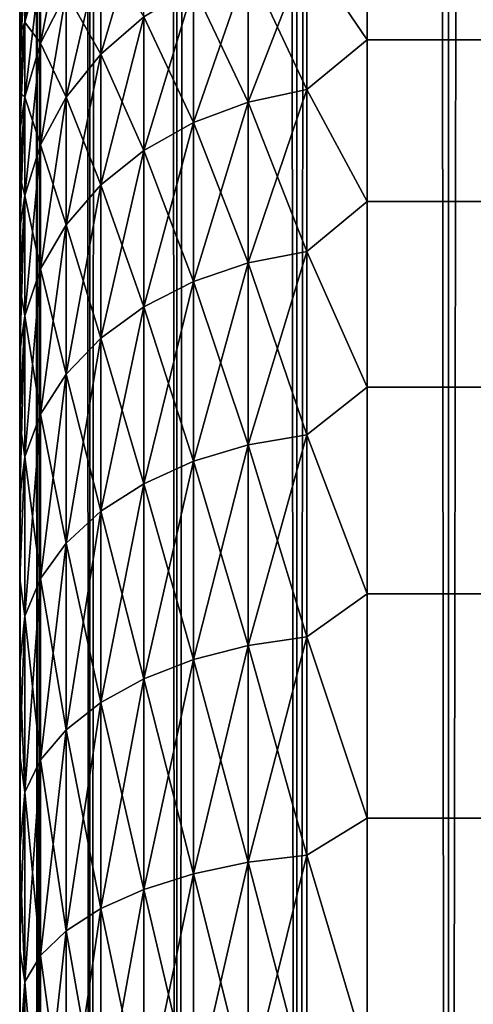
# Model space of a CAD drawing. Extents: x -265 to 265, y 0 to 747.
# Tile 29 of 256: x -265 to -262.39, y 24.74 to 30.4. Entities that reach past the tile are written whole.
import ezdxf

# ---------------------------------------------------------------- set-up
doc = ezdxf.new("R2010")
doc.units = 0
doc.header["$LTSCALE"] = 65.185185
for name, color, linetype in [('42', 7, 'CONTINUOUS'), ('43', 7, 'CONTINUOUS'), ('45', 7, 'CONTINUOUS'), ('51', 7, 'CONTINUOUS'), ('52', 7, 'CONTINUOUS'), ('69', 7, 'CONTINUOUS'), ('73', 7, 'CONTINUOUS')]:
    doc.layers.add(name, color=color, linetype=linetype)

msp = doc.modelspace()

# ---------------------------------------------------------------- linework, layer by layer
at = {"layer": '42', "color": 7, "linetype": 'CONTINUOUS'}
for points in [[(-265, 30.4172, 26.184), (-265, 30.314, 25.5325), (-265, 30.4172, 28.816), (-265, 30.4172, 26.184)], [(-265, 30.4172, 28.816), (-265, 30.314, 25.5325), (-265, 30.314, 29.4675), (-265, 30.4172, 28.816)], [(-265, 30.314, 25.5325), (-265, 30.1701, 24.8887), (-265, 30.314, 29.4675), (-265, 30.314, 25.5325)], [(-265, 30.314, 29.4675), (-265, 30.1701, 24.8887), (-265, 30.1701, 30.1113), (-265, 30.314, 29.4675)], [(-265, 30.1701, 24.8887), (-265, 29.9861, 24.2553), (-265, 30.1701, 30.1113), (-265, 30.1701, 24.8887)], [(-265, 30.1701, 30.1113), (-265, 29.9861, 24.2553), (-265, 29.9861, 30.7447), (-265, 30.1701, 30.1113)], [(-265, 29.9861, 24.2553), (-265, 29.7626, 23.6347), (-265, 29.9861, 30.7447), (-265, 29.9861, 24.2553)], [(-265, 29.9861, 30.7447), (-265, 29.7626, 23.6347), (-265, 29.7626, 31.3653), (-265, 29.9861, 30.7447)], [(-265, 29.7626, 23.6347), (-265, 29.5007, 23.0293), (-265, 29.7626, 31.3653), (-265, 29.7626, 23.6347)], [(-265, 29.7626, 31.3653), (-265, 29.5007, 23.0293), (-265, 29.5007, 31.9707), (-265, 29.7626, 31.3653)], [(-265, 29.5007, 23.0293), (-265, 29.2012, 22.4416), (-265, 29.5007, 31.9707), (-265, 29.5007, 23.0293)], [(-265, 29.5007, 31.9707), (-265, 29.2012, 22.4416), (-265, 29.2012, 32.5584), (-265, 29.5007, 31.9707)], [(-265, 29.2012, 22.4416), (-265, 28.8654, 21.8738), (-265, 29.2012, 32.5584), (-265, 29.2012, 22.4416)], [(-265, 29.2012, 32.5584), (-265, 28.8654, 21.8738), (-265, 28.8654, 33.1262), (-265, 29.2012, 32.5584)], [(-265, 28.8654, 21.8738), (-265, 28.4947, 21.3282), (-265, 28.8654, 33.1262), (-265, 28.8654, 21.8738)], [(-265, 28.8654, 33.1262), (-265, 28.4947, 21.3282), (-265, 28.4947, 33.6718), (-265, 28.8654, 33.1262)], [(-265, 28.4947, 21.3282), (-265, 28.0904, 20.807), (-265, 28.4947, 33.6718), (-265, 28.4947, 21.3282)], [(-265, 28.4947, 33.6718), (-265, 28.0904, 20.807), (-265, 28.0904, 34.193), (-265, 28.4947, 33.6718)], [(-265, 28.0904, 20.807), (-265, 27.6541, 20.3122), (-265, 28.0904, 34.193), (-265, 28.0904, 20.807)], [(-265, 28.0904, 34.193), (-265, 27.6541, 20.3122), (-265, 27.6541, 34.6878), (-265, 28.0904, 34.193)], [(-265, 27.6541, 20.3122), (-265, 27.1877, 19.8458), (-265, 27.6541, 34.6878), (-265, 27.6541, 20.3122)], [(-265, 27.6541, 34.6878), (-265, 27.1877, 19.8458), (-265, 27.1877, 35.1542), (-265, 27.6541, 34.6878)], [(-265, 27.1877, 19.8458), (-265, 26.6929, 19.4096), (-265, 27.1877, 35.1542), (-265, 27.1877, 19.8458)], [(-265, 27.1877, 35.1542), (-265, 26.6929, 19.4096), (-265, 26.6929, 35.5904), (-265, 27.1877, 35.1542)], [(-265, 26.6929, 19.4096), (-265, 26.1717, 19.0053), (-265, 26.6929, 35.5904), (-265, 26.6929, 19.4096)], [(-265, 26.6929, 35.5904), (-265, 26.1717, 19.0053), (-265, 26.1717, 35.9947), (-265, 26.6929, 35.5904)], [(-265, 26.1717, 19.0053), (-265, 25.6261, 18.6345), (-265, 26.1717, 35.9947), (-265, 26.1717, 19.0053)], [(-265, 26.1717, 35.9947), (-265, 25.6261, 18.6345), (-265, 25.6261, 36.3655), (-265, 26.1717, 35.9947)], [(-265, 25.6261, 18.6345), (-265, 25.0584, 18.2988), (-265, 25.6261, 36.3655), (-265, 25.6261, 18.6345)], [(-265, 25.6261, 36.3655), (-265, 25.0584, 18.2988), (-265, 25.0584, 36.7012), (-265, 25.6261, 36.3655)], [(-265, 25.0584, 18.2988), (-265, 24.4706, 17.9993), (-265, 25.0584, 36.7012), (-265, 25.0584, 18.2988)], [(-265, 25.0584, 36.7012), (-265, 24.4706, 17.9993), (-265, 24.4706, 37.0007), (-265, 25.0584, 36.7012)]]:
    msp.add_3dface(points, dxfattribs=at)
at = {"layer": '43', "color": 7, "linetype": 'CONTINUOUS'}
for points in [[(-263, 31.0682, 33.309), (-263, 30.2873, 34.6008), (263, 31.0682, 33.309), (-263, 31.0682, 33.309)], [(263, 31.0682, 33.309), (-263, 30.2873, 34.6008), (263, 30.2873, 34.6008), (263, 31.0682, 33.309)], [(-263, 30.2873, 20.3992), (-263, 31.0682, 21.691), (263, 30.2873, 20.3992), (-263, 30.2873, 20.3992)], [(263, 30.2873, 20.3992), (-263, 31.0682, 21.691), (263, 31.0682, 21.691), (263, 30.2873, 20.3992)], [(-263, 30.2873, 34.6008), (-263, 29.3564, 35.789), (263, 30.2873, 34.6008), (-263, 30.2873, 34.6008)], [(263, 30.2873, 34.6008), (-263, 29.3564, 35.789), (263, 29.3564, 35.789), (263, 30.2873, 34.6008)], [(-263, 29.3564, 19.211), (-263, 30.2873, 20.3992), (263, 29.3564, 19.211), (-263, 29.3564, 19.211)], [(263, 29.3564, 19.211), (-263, 30.2873, 20.3992), (263, 30.2873, 20.3992), (263, 29.3564, 19.211)], [(-263, 29.3564, 35.789), (-263, 28.289, 36.8564), (263, 29.3564, 35.789), (-263, 29.3564, 35.789)], [(263, 29.3564, 35.789), (-263, 28.289, 36.8564), (263, 28.289, 36.8564), (263, 29.3564, 35.789)], [(-263, 28.289, 18.1436), (-263, 29.3564, 19.211), (263, 28.289, 18.1436), (-263, 28.289, 18.1436)], [(263, 28.289, 18.1436), (-263, 29.3564, 19.211), (263, 29.3564, 19.211), (263, 28.289, 18.1436)], [(-263, 28.289, 36.8564), (-263, 27.1008, 37.7873), (263, 28.289, 36.8564), (-263, 28.289, 36.8564)], [(263, 28.289, 36.8564), (-263, 27.1008, 37.7873), (263, 27.1008, 37.7873), (263, 28.289, 36.8564)], [(-263, 27.1008, 17.2127), (-263, 28.289, 18.1436), (263, 27.1008, 17.2127), (-263, 27.1008, 17.2127)], [(263, 27.1008, 17.2127), (-263, 28.289, 18.1436), (263, 28.289, 18.1436), (263, 27.1008, 17.2127)], [(-263, 27.1008, 37.7873), (-263, 25.809, 38.5682), (263, 27.1008, 37.7873), (-263, 27.1008, 37.7873)], [(263, 27.1008, 37.7873), (-263, 25.809, 38.5682), (263, 25.809, 38.5682), (263, 27.1008, 37.7873)], [(-263, 25.809, 16.4318), (-263, 27.1008, 17.2127), (263, 25.809, 16.4318), (-263, 25.809, 16.4318)], [(263, 25.809, 16.4318), (-263, 27.1008, 17.2127), (263, 27.1008, 17.2127), (263, 25.809, 16.4318)], [(-263, 25.809, 38.5682), (-263, 24.4326, 39.1877), (263, 25.809, 38.5682), (-263, 25.809, 38.5682)], [(263, 25.809, 38.5682), (-263, 24.4326, 39.1877), (263, 24.4326, 39.1877), (263, 25.809, 38.5682)], [(-263, 24.4326, 15.8123), (-263, 25.809, 16.4318), (263, 24.4326, 15.8123), (-263, 24.4326, 15.8123)], [(263, 24.4326, 15.8123), (-263, 25.809, 16.4318), (263, 25.809, 16.4318), (263, 24.4326, 15.8123)]]:
    msp.add_3dface(points, dxfattribs=at)
at = {"layer": '45', "color": 7, "linetype": 'CONTINUOUS'}
for points in [[(-264.533, 30.8207, 32.1676), (-264.533, 30.2057, 33.3923), (-264.2864, 31.0474, 32.2654), (-264.533, 30.8207, 32.1676)], [(-264.2864, 31.0474, 32.2654), (-264.533, 30.2057, 33.3923), (-264.2864, 30.4195, 33.5157), (-264.2864, 31.0474, 32.2654)], [(-263, 30.2873, 34.6008), (-263, 31.0682, 33.309), (-263.3473, 30.799, 33.7348), (-263, 30.2873, 34.6008)], [(-263, 31.0682, 21.691), (-263, 30.2873, 20.3992), (-263.3473, 30.799, 21.2652), (-263, 31.0682, 21.691)], [(-264.97, 30.6801, 29.3832), (-264.97, 30.3893, 30.6103), (-264.8801, 31.0122, 29.4417), (-264.97, 30.6801, 29.3832)], [(-264.8801, 31.0122, 29.4417), (-264.97, 30.3893, 30.6103), (-264.8801, 30.7123, 30.7071), (-264.8801, 31.0122, 29.4417)], [(-264.8801, 30.7123, 30.7071), (-264.8801, 30.2676, 31.929), (-264.7329, 31.0154, 30.7978), (-264.8801, 30.7123, 30.7071)], [(-264.7329, 31.0154, 30.7978), (-264.8801, 30.2676, 31.929), (-264.7329, 30.5581, 32.0543), (-264.7329, 31.0154, 30.7978)], [(-264.533, 30.2057, 21.6077), (-264.7329, 30.5581, 22.9457), (-264.533, 30.8207, 22.8324), (-264.533, 30.2057, 21.6077)], [(-264.7329, 30.5581, 32.0543), (-264.7329, 29.958, 33.2492), (-264.533, 30.8207, 32.1676), (-264.7329, 30.5581, 32.0543)], [(-264.533, 30.8207, 32.1676), (-264.7329, 29.958, 33.2492), (-264.533, 30.2057, 33.3923), (-264.533, 30.8207, 32.1676)], [(-264.533, 30.2057, 21.6077), (-264.533, 30.8207, 22.8324), (-264.2864, 30.4195, 21.4843), (-264.533, 30.2057, 21.6077)], [(-263.3473, 30.0022, 20.0537), (-263.6844, 30.7208, 21.3104), (-263.3473, 30.799, 21.2652), (-263.3473, 30.0022, 20.0537)], [(-263.6844, 30.7208, 33.6896), (-263.6844, 29.9297, 34.8924), (-263.3473, 30.799, 33.7348), (-263.6844, 30.7208, 33.6896)], [(-263.3473, 30.799, 33.7348), (-263.6844, 29.9297, 34.8924), (-263.3473, 30.0022, 34.9463), (-263.3473, 30.799, 33.7348)], [(-263, 30.2873, 34.6008), (-263.3473, 30.799, 33.7348), (-263.3473, 30.0022, 34.9463), (-263, 30.2873, 34.6008)], [(-263, 30.2873, 20.3992), (-263.3473, 30.0022, 20.0537), (-263.3473, 30.799, 21.2652), (-263, 30.2873, 20.3992)], [(-264.97, 30.3893, 24.3897), (-264.97, 30.6801, 25.6168), (-264.8801, 30.7123, 24.2929), (-264.97, 30.3893, 24.3897)], [(-264.8801, 30.2676, 23.071), (-264.97, 30.3893, 24.3897), (-264.8801, 30.7123, 24.2929), (-264.8801, 30.2676, 23.071)], [(-264.97, 30.3893, 30.6103), (-264.97, 29.958, 31.7954), (-264.8801, 30.7123, 30.7071), (-264.97, 30.3893, 30.6103)], [(-264.8801, 30.7123, 30.7071), (-264.97, 29.958, 31.7954), (-264.8801, 30.2676, 31.929), (-264.8801, 30.7123, 30.7071)], [(-264.8801, 30.2676, 23.071), (-264.8801, 30.7123, 24.2929), (-264.7329, 30.5581, 22.9457), (-264.8801, 30.2676, 23.071)], [(-263.6844, 29.9297, 20.1076), (-264.0006, 30.593, 21.3841), (-263.6844, 30.7208, 21.3104), (-263.6844, 29.9297, 20.1076)], [(-264.0006, 30.593, 33.6159), (-264.0006, 29.8113, 34.8043), (-263.6844, 30.7208, 33.6896), (-264.0006, 30.593, 33.6159)], [(-263.6844, 30.7208, 33.6896), (-264.0006, 29.8113, 34.8043), (-263.6844, 29.9297, 34.8924), (-263.6844, 30.7208, 33.6896)], [(-263.6844, 29.9297, 20.1076), (-263.6844, 30.7208, 21.3104), (-263.3473, 30.0022, 20.0537), (-263.6844, 29.9297, 20.1076)], [(-265, 30.314, 25.5325), (-265, 30.4172, 26.184), (-264.97, 30.6801, 25.6168), (-265, 30.314, 25.5325)], [(-264.97, 30.3893, 24.3897), (-265, 30.314, 25.5325), (-264.97, 30.6801, 25.6168), (-264.97, 30.3893, 24.3897)], [(-265, 30.4172, 28.816), (-265, 30.314, 29.4675), (-264.97, 30.6801, 29.3832), (-265, 30.4172, 28.816)], [(-265, 30.314, 29.4675), (-265, 30.1701, 30.1113), (-264.97, 30.6801, 29.3832), (-265, 30.314, 29.4675)], [(-264.97, 30.6801, 29.3832), (-265, 30.1701, 30.1113), (-264.97, 30.3893, 30.6103), (-264.97, 30.6801, 29.3832)], [(-264.0006, 29.8113, 20.1957), (-264.2864, 30.4195, 21.4843), (-264.0006, 30.593, 21.3841), (-264.0006, 29.8113, 20.1957)], [(-264.2864, 30.4195, 33.5157), (-264.2864, 29.6507, 34.6847), (-264.0006, 30.593, 33.6159), (-264.2864, 30.4195, 33.5157)], [(-264.0006, 30.593, 33.6159), (-264.2864, 29.6507, 34.6847), (-264.0006, 29.8113, 34.8043), (-264.0006, 30.593, 33.6159)], [(-264.0006, 29.8113, 20.1957), (-264.0006, 30.593, 21.3841), (-263.6844, 29.9297, 20.1076), (-264.0006, 29.8113, 20.1957)], [(-264.7329, 29.958, 21.7508), (-264.8801, 30.2676, 23.071), (-264.7329, 30.5581, 22.9457), (-264.7329, 29.958, 21.7508)], [(-264.8801, 30.2676, 31.929), (-264.8801, 29.684, 33.091), (-264.7329, 30.5581, 32.0543), (-264.8801, 30.2676, 31.929)], [(-264.7329, 30.5581, 32.0543), (-264.8801, 29.684, 33.091), (-264.7329, 29.958, 33.2492), (-264.7329, 30.5581, 32.0543)], [(-264.7329, 29.958, 21.7508), (-264.7329, 30.5581, 22.9457), (-264.533, 30.2057, 21.6077), (-264.7329, 29.958, 21.7508)], [(-265, 29.9861, 24.2553), (-265, 30.1701, 24.8887), (-264.97, 30.3893, 24.3897), (-265, 29.9861, 24.2553)], [(-264.97, 29.958, 23.2046), (-265, 29.9861, 24.2553), (-264.97, 30.3893, 24.3897), (-264.97, 29.958, 23.2046)], [(-265, 30.1701, 24.8887), (-265, 30.314, 25.5325), (-264.97, 30.3893, 24.3897), (-265, 30.1701, 24.8887)], [(-265, 30.1701, 30.1113), (-265, 29.9861, 30.7447), (-264.97, 30.3893, 30.6103), (-265, 30.1701, 30.1113)], [(-265, 29.9861, 30.7447), (-265, 29.7626, 31.3653), (-264.97, 30.3893, 30.6103), (-265, 29.9861, 30.7447)], [(-264.97, 30.3893, 30.6103), (-265, 29.7626, 31.3653), (-264.97, 29.958, 31.7954), (-264.97, 30.3893, 30.6103)], [(-264.97, 29.958, 23.2046), (-264.97, 30.3893, 24.3897), (-264.8801, 30.2676, 23.071), (-264.97, 29.958, 23.2046)], [(-264.2864, 29.6507, 20.3153), (-264.533, 30.2057, 21.6077), (-264.2864, 30.4195, 21.4843), (-264.2864, 29.6507, 20.3153)], [(-264.533, 30.2057, 33.3923), (-264.533, 29.4526, 34.5372), (-264.2864, 30.4195, 33.5157), (-264.533, 30.2057, 33.3923)], [(-264.2864, 30.4195, 33.5157), (-264.533, 29.4526, 34.5372), (-264.2864, 29.6507, 34.6847), (-264.2864, 30.4195, 33.5157)], [(-264.2864, 29.6507, 20.3153), (-264.2864, 30.4195, 21.4843), (-264.0006, 29.8113, 20.1957), (-264.2864, 29.6507, 20.3153)], [(-264.8801, 29.684, 21.909), (-264.97, 29.958, 23.2046), (-264.8801, 30.2676, 23.071), (-264.8801, 29.684, 21.909)], [(-264.97, 29.958, 31.7954), (-264.97, 29.392, 32.9224), (-264.8801, 30.2676, 31.929), (-264.97, 29.958, 31.7954)], [(-264.8801, 30.2676, 31.929), (-264.97, 29.392, 32.9224), (-264.8801, 29.684, 33.091), (-264.8801, 30.2676, 31.929)], [(-264.8801, 29.684, 21.909), (-264.8801, 30.2676, 23.071), (-264.7329, 29.958, 21.7508), (-264.8801, 29.684, 21.909)], [(-263, 29.3564, 35.789), (-263, 30.2873, 34.6008), (-263.3473, 30.0022, 34.9463), (-263, 29.3564, 35.789)], [(-263, 30.2873, 20.3992), (-263, 29.3564, 19.211), (-263.3473, 30.0022, 20.0537), (-263, 30.2873, 20.3992)], [(-264.533, 29.4526, 20.4628), (-264.7329, 29.958, 21.7508), (-264.533, 30.2057, 21.6077), (-264.533, 29.4526, 20.4628)], [(-264.7329, 29.958, 33.2492), (-264.7329, 29.2232, 34.3664), (-264.533, 30.2057, 33.3923), (-264.7329, 29.958, 33.2492)], [(-264.533, 30.2057, 33.3923), (-264.7329, 29.2232, 34.3664), (-264.533, 29.4526, 34.5372), (-264.533, 30.2057, 33.3923)], [(-264.533, 29.4526, 20.4628), (-264.533, 30.2057, 21.6077), (-264.2864, 29.6507, 20.3153), (-264.533, 29.4526, 20.4628)], [(-265, 29.7626, 23.6347), (-265, 29.9861, 24.2553), (-264.97, 29.958, 23.2046), (-265, 29.7626, 23.6347)], [(-263.3473, 29.0701, 18.9428), (-263.6844, 29.9297, 20.1076), (-263.3473, 30.0022, 20.0537), (-263.3473, 29.0701, 18.9428)], [(-263.6844, 29.9297, 34.8924), (-263.6844, 29.0044, 35.9952), (-263.3473, 30.0022, 34.9463), (-263.6844, 29.9297, 34.8924)], [(-263.3473, 30.0022, 34.9463), (-263.6844, 29.0044, 35.9952), (-263.3473, 29.0701, 36.0572), (-263.3473, 30.0022, 34.9463)], [(-263, 29.3564, 35.789), (-263.3473, 30.0022, 34.9463), (-263.3473, 29.0701, 36.0572), (-263, 29.3564, 35.789)], [(-263, 29.3564, 19.211), (-263.3473, 29.0701, 18.9428), (-263.3473, 30.0022, 20.0537), (-263, 29.3564, 19.211)], [(-265, 29.5007, 23.0293), (-265, 29.7626, 23.6347), (-264.97, 29.958, 23.2046), (-265, 29.5007, 23.0293)], [(-264.97, 29.392, 22.0776), (-265, 29.5007, 23.0293), (-264.97, 29.958, 23.2046), (-264.97, 29.392, 22.0776)], [(-265, 29.7626, 31.3653), (-265, 29.5007, 31.9707), (-264.97, 29.958, 31.7954), (-265, 29.7626, 31.3653)], [(-265, 29.5007, 31.9707), (-265, 29.2012, 32.5584), (-264.97, 29.958, 31.7954), (-265, 29.5007, 31.9707)], [(-264.97, 29.958, 31.7954), (-265, 29.2012, 32.5584), (-264.97, 29.392, 32.9224), (-264.97, 29.958, 31.7954)], [(-264.97, 29.392, 22.0776), (-264.97, 29.958, 23.2046), (-264.8801, 29.684, 21.909), (-264.97, 29.392, 22.0776)], [(-264.7329, 29.2232, 20.6336), (-264.8801, 29.684, 21.909), (-264.7329, 29.958, 21.7508), (-264.7329, 29.2232, 20.6336)], [(-264.8801, 29.684, 33.091), (-264.8801, 28.9694, 34.1775), (-264.7329, 29.958, 33.2492), (-264.8801, 29.684, 33.091)], [(-264.7329, 29.958, 33.2492), (-264.8801, 28.9694, 34.1775), (-264.7329, 29.2232, 34.3664), (-264.7329, 29.958, 33.2492)], [(-264.7329, 29.2232, 20.6336), (-264.7329, 29.958, 21.7508), (-264.533, 29.4526, 20.4628), (-264.7329, 29.2232, 20.6336)], [(-263.6844, 29.0044, 19.0048), (-264.0006, 29.8113, 20.1957), (-263.6844, 29.9297, 20.1076), (-263.6844, 29.0044, 19.0048)], [(-264.0006, 29.8113, 34.8043), (-264.0006, 28.897, 35.8939), (-263.6844, 29.9297, 34.8924), (-264.0006, 29.8113, 34.8043)], [(-263.6844, 29.9297, 34.8924), (-264.0006, 28.897, 35.8939), (-263.6844, 29.0044, 35.9952), (-263.6844, 29.9297, 34.8924)], [(-263.6844, 29.0044, 19.0048), (-263.6844, 29.9297, 20.1076), (-263.3473, 29.0701, 18.9428), (-263.6844, 29.0044, 19.0048)], [(-264.0006, 28.897, 19.1061), (-264.2864, 29.6507, 20.3153), (-264.0006, 29.8113, 20.1957), (-264.0006, 28.897, 19.1061)], [(-264.2864, 29.6507, 34.6847), (-264.2864, 28.7513, 35.7565), (-264.0006, 29.8113, 34.8043), (-264.2864, 29.6507, 34.6847)], [(-264.0006, 29.8113, 34.8043), (-264.2864, 28.7513, 35.7565), (-264.0006, 28.897, 35.8939), (-264.0006, 29.8113, 34.8043)], [(-264.0006, 28.897, 19.1061), (-264.0006, 29.8113, 20.1957), (-263.6844, 29.0044, 19.0048), (-264.0006, 28.897, 19.1061)], [(-264.8801, 28.9694, 20.8225), (-264.97, 29.392, 22.0776), (-264.8801, 29.684, 21.909), (-264.8801, 28.9694, 20.8225)], [(-264.97, 29.392, 32.9224), (-264.97, 28.6989, 33.9761), (-264.8801, 29.684, 33.091), (-264.97, 29.392, 32.9224)], [(-264.8801, 29.684, 33.091), (-264.97, 28.6989, 33.9761), (-264.8801, 28.9694, 34.1775), (-264.8801, 29.684, 33.091)], [(-264.8801, 28.9694, 20.8225), (-264.8801, 29.684, 21.909), (-264.7329, 29.2232, 20.6336), (-264.8801, 28.9694, 20.8225)], [(-264.2864, 28.7513, 19.2435), (-264.533, 29.4526, 20.4628), (-264.2864, 29.6507, 20.3153), (-264.2864, 28.7513, 19.2435)], [(-264.533, 29.4526, 34.5372), (-264.533, 28.5717, 35.587), (-264.2864, 29.6507, 34.6847), (-264.533, 29.4526, 34.5372)], [(-264.2864, 29.6507, 34.6847), (-264.533, 28.5717, 35.587), (-264.2864, 28.7513, 35.7565), (-264.2864, 29.6507, 34.6847)], [(-264.2864, 28.7513, 19.2435), (-264.2864, 29.6507, 20.3153), (-264.0006, 28.897, 19.1061), (-264.2864, 28.7513, 19.2435)], [(-265, 29.2012, 22.4416), (-265, 29.5007, 23.0293), (-264.97, 29.392, 22.0776), (-265, 29.2012, 22.4416)], [(-264.533, 28.5717, 19.413), (-264.7329, 29.2232, 20.6336), (-264.533, 29.4526, 20.4628), (-264.533, 28.5717, 19.413)], [(-264.7329, 29.2232, 34.3664), (-264.7329, 28.3637, 35.3907), (-264.533, 29.4526, 34.5372), (-264.7329, 29.2232, 34.3664)], [(-264.533, 29.4526, 34.5372), (-264.7329, 28.3637, 35.3907), (-264.533, 28.5717, 35.587), (-264.533, 29.4526, 34.5372)], [(-264.533, 28.5717, 19.413), (-264.533, 29.4526, 20.4628), (-264.2864, 28.7513, 19.2435), (-264.533, 28.5717, 19.413)], [(-265, 28.8654, 21.8738), (-265, 29.2012, 22.4416), (-264.97, 29.392, 22.0776), (-265, 28.8654, 21.8738)], [(-264.97, 28.6989, 21.0239), (-265, 28.8654, 21.8738), (-264.97, 29.392, 22.0776), (-264.97, 28.6989, 21.0239)], [(-265, 29.2012, 32.5584), (-265, 28.8654, 33.1262), (-264.97, 29.392, 32.9224), (-265, 29.2012, 32.5584)], [(-265, 28.8654, 33.1262), (-265, 28.4947, 33.6718), (-264.97, 29.392, 32.9224), (-265, 28.8654, 33.1262)], [(-264.97, 29.392, 32.9224), (-265, 28.4947, 33.6718), (-264.97, 28.6989, 33.9761), (-264.97, 29.392, 32.9224)], [(-264.97, 28.6989, 21.0239), (-264.97, 29.392, 22.0776), (-264.8801, 28.9694, 20.8225), (-264.97, 28.6989, 21.0239)], [(-263, 28.289, 36.8564), (-263, 29.3564, 35.789), (-263.3473, 29.0701, 36.0572), (-263, 28.289, 36.8564)], [(-263, 29.3564, 19.211), (-263, 28.289, 18.1436), (-263.3473, 29.0701, 18.9428), (-263, 29.3564, 19.211)], [(-264.7329, 28.3637, 19.6093), (-264.8801, 28.9694, 20.8225), (-264.7329, 29.2232, 20.6336), (-264.7329, 28.3637, 19.6093)], [(-264.8801, 28.9694, 34.1775), (-264.8801, 28.1335, 35.1736), (-264.7329, 29.2232, 34.3664), (-264.8801, 28.9694, 34.1775)], [(-264.7329, 29.2232, 34.3664), (-264.8801, 28.1335, 35.1736), (-264.7329, 28.3637, 35.3907), (-264.7329, 29.2232, 34.3664)], [(-264.7329, 28.3637, 19.6093), (-264.7329, 29.2232, 20.6336), (-264.533, 28.5717, 19.413), (-264.7329, 28.3637, 19.6093)], [(-263.3473, 28.0153, 17.9477), (-263.6844, 29.0044, 19.0048), (-263.3473, 29.0701, 18.9428), (-263.3473, 28.0153, 17.9477)], [(-263.6844, 29.0044, 35.9952), (-263.6844, 27.9572, 36.9831), (-263.3473, 29.0701, 36.0572), (-263.6844, 29.0044, 35.9952)], [(-263.3473, 29.0701, 36.0572), (-263.6844, 27.9572, 36.9831), (-263.3473, 28.0153, 37.0523), (-263.3473, 29.0701, 36.0572)], [(-263, 28.289, 36.8564), (-263.3473, 29.0701, 36.0572), (-263.3473, 28.0153, 37.0523), (-263, 28.289, 36.8564)], [(-263, 28.289, 18.1436), (-263.3473, 28.0153, 17.9477), (-263.3473, 29.0701, 18.9428), (-263, 28.289, 18.1436)], [(-263.6844, 27.9572, 18.0169), (-264.0006, 28.897, 19.1061), (-263.6844, 29.0044, 19.0048), (-263.6844, 27.9572, 18.0169)], [(-264.0006, 28.897, 35.8939), (-264.0006, 27.8624, 36.87), (-263.6844, 29.0044, 35.9952), (-264.0006, 28.897, 35.8939)], [(-263.6844, 29.0044, 35.9952), (-264.0006, 27.8624, 36.87), (-263.6844, 27.9572, 36.9831), (-263.6844, 29.0044, 35.9952)], [(-263.6844, 27.9572, 18.0169), (-263.6844, 29.0044, 19.0048), (-263.3473, 28.0153, 17.9477), (-263.6844, 27.9572, 18.0169)], [(-264.8801, 28.1335, 19.8264), (-264.97, 28.6989, 21.0239), (-264.8801, 28.9694, 20.8225), (-264.8801, 28.1335, 19.8264)], [(-264.97, 28.6989, 33.9761), (-264.97, 27.8883, 34.9422), (-264.8801, 28.9694, 34.1775), (-264.97, 28.6989, 33.9761)], [(-264.8801, 28.9694, 34.1775), (-264.97, 27.8883, 34.9422), (-264.8801, 28.1335, 35.1736), (-264.8801, 28.9694, 34.1775)], [(-264.8801, 28.1335, 19.8264), (-264.8801, 28.9694, 20.8225), (-264.7329, 28.3637, 19.6093), (-264.8801, 28.1335, 19.8264)], [(-264.0006, 27.8624, 18.13), (-264.2864, 28.7513, 19.2435), (-264.0006, 28.897, 19.1061), (-264.0006, 27.8624, 18.13)], [(-264.2864, 28.7513, 35.7565), (-264.2864, 27.7336, 36.7166), (-264.0006, 28.897, 35.8939), (-264.2864, 28.7513, 35.7565)], [(-264.0006, 28.897, 35.8939), (-264.2864, 27.7336, 36.7166), (-264.0006, 27.8624, 36.87), (-264.0006, 28.897, 35.8939)], [(-264.0006, 27.8624, 18.13), (-264.0006, 28.897, 19.1061), (-263.6844, 27.9572, 18.0169), (-264.0006, 27.8624, 18.13)], [(-265, 28.4947, 21.3282), (-265, 28.8654, 21.8738), (-264.97, 28.6989, 21.0239), (-265, 28.4947, 21.3282)], [(-264.2864, 27.7336, 18.2834), (-264.533, 28.5717, 19.413), (-264.2864, 28.7513, 19.2435), (-264.2864, 27.7336, 18.2834)], [(-264.533, 28.5717, 35.587), (-264.533, 27.5749, 36.5275), (-264.2864, 28.7513, 35.7565), (-264.533, 28.5717, 35.587)], [(-264.2864, 28.7513, 35.7565), (-264.533, 27.5749, 36.5275), (-264.2864, 27.7336, 36.7166), (-264.2864, 28.7513, 35.7565)], [(-264.2864, 27.7336, 18.2834), (-264.2864, 28.7513, 19.2435), (-264.0006, 27.8624, 18.13), (-264.2864, 27.7336, 18.2834)], [(-265, 28.0904, 20.807), (-265, 28.4947, 21.3282), (-264.97, 28.6989, 21.0239), (-265, 28.0904, 20.807)], [(-264.97, 27.8883, 20.0578), (-265, 28.0904, 20.807), (-264.97, 28.6989, 21.0239), (-264.97, 27.8883, 20.0578)], [(-265, 28.4947, 33.6718), (-265, 28.0904, 34.193), (-264.97, 28.6989, 33.9761), (-265, 28.4947, 33.6718)], [(-265, 28.0904, 34.193), (-265, 27.6541, 34.6878), (-264.97, 28.6989, 33.9761), (-265, 28.0904, 34.193)], [(-264.97, 28.6989, 33.9761), (-265, 27.6541, 34.6878), (-264.97, 27.8883, 34.9422), (-264.97, 28.6989, 33.9761)], [(-264.97, 27.8883, 20.0578), (-264.97, 28.6989, 21.0239), (-264.8801, 28.1335, 19.8264), (-264.97, 27.8883, 20.0578)], [(-264.533, 27.5749, 18.4725), (-264.7329, 28.3637, 19.6093), (-264.533, 28.5717, 19.413), (-264.533, 27.5749, 18.4725)], [(-264.7329, 28.3637, 35.3907), (-264.7329, 27.3911, 36.3084), (-264.533, 28.5717, 35.587), (-264.7329, 28.3637, 35.3907)], [(-264.533, 28.5717, 35.587), (-264.7329, 27.3911, 36.3084), (-264.533, 27.5749, 36.5275), (-264.533, 28.5717, 35.587)], [(-264.533, 27.5749, 18.4725), (-264.533, 28.5717, 19.413), (-264.2864, 27.7336, 18.2834), (-264.533, 27.5749, 18.4725)], [(-264.7329, 27.3911, 18.6916), (-264.8801, 28.1335, 19.8264), (-264.7329, 28.3637, 19.6093), (-264.7329, 27.3911, 18.6916)], [(-264.8801, 28.1335, 35.1736), (-264.8801, 27.1877, 36.066), (-264.7329, 28.3637, 35.3907), (-264.8801, 28.1335, 35.1736)], [(-264.7329, 28.3637, 35.3907), (-264.8801, 27.1877, 36.066), (-264.7329, 27.3911, 36.3084), (-264.7329, 28.3637, 35.3907)], [(-264.7329, 27.3911, 18.6916), (-264.7329, 28.3637, 19.6093), (-264.533, 27.5749, 18.4725), (-264.7329, 27.3911, 18.6916)], [(-263, 27.1008, 37.7873), (-263, 28.289, 36.8564), (-263.3473, 28.0153, 37.0523), (-263, 27.1008, 37.7873)], [(-263, 28.289, 18.1436), (-263, 27.1008, 17.2127), (-263.3473, 28.0153, 17.9477), (-263, 28.289, 18.1436)], [(-264.8801, 27.1877, 18.934), (-264.97, 27.8883, 20.0578), (-264.8801, 28.1335, 19.8264), (-264.8801, 27.1877, 18.934)], [(-264.97, 27.8883, 34.9422), (-264.97, 26.971, 35.8077), (-264.8801, 28.1335, 35.1736), (-264.97, 27.8883, 34.9422)], [(-264.8801, 28.1335, 35.1736), (-264.97, 26.971, 35.8077), (-264.8801, 27.1877, 36.066), (-264.8801, 28.1335, 35.1736)], [(-264.8801, 27.1877, 18.934), (-264.8801, 28.1335, 19.8264), (-264.7329, 27.3911, 18.6916), (-264.8801, 27.1877, 18.934)], [(-265, 27.6541, 20.3122), (-265, 28.0904, 20.807), (-264.97, 27.8883, 20.0578), (-265, 27.6541, 20.3122)], [(-263.3473, 26.8522, 17.0818), (-263.6844, 27.9572, 18.0169), (-263.3473, 28.0153, 17.9477), (-263.3473, 26.8522, 17.0818)], [(-263.6844, 27.9572, 36.9831), (-263.6844, 26.8025, 37.8427), (-263.3473, 28.0153, 37.0523), (-263.6844, 27.9572, 36.9831)], [(-263.3473, 28.0153, 37.0523), (-263.6844, 26.8025, 37.8427), (-263.3473, 26.8522, 37.9182), (-263.3473, 28.0153, 37.0523)], [(-263, 27.1008, 37.7873), (-263.3473, 28.0153, 37.0523), (-263.3473, 26.8522, 37.9182), (-263, 27.1008, 37.7873)], [(-263, 27.1008, 17.2127), (-263.3473, 26.8522, 17.0818), (-263.3473, 28.0153, 17.9477), (-263, 27.1008, 17.2127)], [(-263.6844, 26.8025, 17.1573), (-264.0006, 27.8624, 18.13), (-263.6844, 27.9572, 18.0169), (-263.6844, 26.8025, 17.1573)], [(-264.0006, 27.8624, 36.87), (-264.0006, 26.7214, 37.7194), (-263.6844, 27.9572, 36.9831), (-264.0006, 27.8624, 36.87)], [(-263.6844, 27.9572, 36.9831), (-264.0006, 26.7214, 37.7194), (-263.6844, 26.8025, 37.8427), (-263.6844, 27.9572, 36.9831)], [(-263.6844, 26.8025, 17.1573), (-263.6844, 27.9572, 18.0169), (-263.3473, 26.8522, 17.0818), (-263.6844, 26.8025, 17.1573)], [(-265, 27.1877, 19.8458), (-265, 27.6541, 20.3122), (-264.97, 27.8883, 20.0578), (-265, 27.1877, 19.8458)], [(-264.97, 26.971, 19.1923), (-265, 27.1877, 19.8458), (-264.97, 27.8883, 20.0578), (-264.97, 26.971, 19.1923)], [(-265, 27.6541, 34.6878), (-265, 27.1877, 35.1542), (-264.97, 27.8883, 34.9422), (-265, 27.6541, 34.6878)], [(-264.97, 27.8883, 34.9422), (-265, 27.1877, 35.1542), (-264.97, 26.971, 35.8077), (-264.97, 27.8883, 34.9422)], [(-264.97, 26.971, 19.1923), (-264.97, 27.8883, 20.0578), (-264.8801, 27.1877, 18.934), (-264.97, 26.971, 19.1923)], [(-264.0006, 26.7214, 17.2806), (-264.2864, 27.7336, 18.2834), (-264.0006, 27.8624, 18.13), (-264.0006, 26.7214, 17.2806)], [(-264.2864, 27.7336, 36.7166), (-264.2864, 26.6114, 37.5521), (-264.0006, 27.8624, 36.87), (-264.2864, 27.7336, 36.7166)], [(-264.0006, 27.8624, 36.87), (-264.2864, 26.6114, 37.5521), (-264.0006, 26.7214, 37.7194), (-264.0006, 27.8624, 36.87)], [(-264.0006, 26.7214, 17.2806), (-264.0006, 27.8624, 18.13), (-263.6844, 26.8025, 17.1573), (-264.0006, 26.7214, 17.2806)], [(-264.2864, 26.6114, 17.4479), (-264.533, 27.5749, 18.4725), (-264.2864, 27.7336, 18.2834), (-264.2864, 26.6114, 17.4479)], [(-264.533, 27.5749, 36.5275), (-264.533, 26.4757, 37.3458), (-264.2864, 27.7336, 36.7166), (-264.533, 27.5749, 36.5275)], [(-264.2864, 27.7336, 36.7166), (-264.533, 26.4757, 37.3458), (-264.2864, 26.6114, 37.5521), (-264.2864, 27.7336, 36.7166)], [(-264.2864, 26.6114, 17.4479), (-264.2864, 27.7336, 18.2834), (-264.0006, 26.7214, 17.2806), (-264.2864, 26.6114, 17.4479)], [(-264.533, 26.4757, 17.6542), (-264.7329, 27.3911, 18.6916), (-264.533, 27.5749, 18.4725), (-264.533, 26.4757, 17.6542)], [(-264.7329, 27.3911, 36.3084), (-264.7329, 26.3185, 37.1068), (-264.533, 27.5749, 36.5275), (-264.7329, 27.3911, 36.3084)], [(-264.533, 27.5749, 36.5275), (-264.7329, 26.3185, 37.1068), (-264.533, 26.4757, 37.3458), (-264.533, 27.5749, 36.5275)], [(-264.533, 26.4757, 17.6542), (-264.533, 27.5749, 18.4725), (-264.2864, 26.6114, 17.4479), (-264.533, 26.4757, 17.6542)], [(-264.7329, 26.3185, 17.8932), (-264.8801, 27.1877, 18.934), (-264.7329, 27.3911, 18.6916), (-264.7329, 26.3185, 17.8932)], [(-264.8801, 27.1877, 36.066), (-264.8801, 26.1446, 36.8425), (-264.7329, 27.3911, 36.3084), (-264.8801, 27.1877, 36.066)], [(-264.7329, 27.3911, 36.3084), (-264.8801, 26.1446, 36.8425), (-264.7329, 26.3185, 37.1068), (-264.7329, 27.3911, 36.3084)], [(-264.7329, 26.3185, 17.8932), (-264.7329, 27.3911, 18.6916), (-264.533, 26.4757, 17.6542), (-264.7329, 26.3185, 17.8932)], [(-265, 26.6929, 19.4096), (-265, 27.1877, 19.8458), (-264.97, 26.971, 19.1923), (-265, 26.6929, 19.4096)], [(-265, 27.1877, 35.1542), (-265, 26.6929, 35.5904), (-264.97, 26.971, 35.8077), (-265, 27.1877, 35.1542)], [(-264.8801, 26.1446, 18.1575), (-264.97, 26.971, 19.1923), (-264.8801, 27.1877, 18.934), (-264.8801, 26.1446, 18.1575)], [(-264.97, 26.971, 35.8077), (-264.97, 25.9594, 36.5608), (-264.8801, 27.1877, 36.066), (-264.97, 26.971, 35.8077)], [(-264.8801, 27.1877, 36.066), (-264.97, 25.9594, 36.5608), (-264.8801, 26.1446, 36.8425), (-264.8801, 27.1877, 36.066)], [(-264.8801, 26.1446, 18.1575), (-264.8801, 27.1877, 18.934), (-264.7329, 26.3185, 17.8932), (-264.8801, 26.1446, 18.1575)], [(-263, 25.809, 38.5682), (-263, 27.1008, 37.7873), (-263.3473, 26.8522, 37.9182), (-263, 25.809, 38.5682)], [(-263, 27.1008, 17.2127), (-263, 25.809, 16.4318), (-263.3473, 26.8522, 17.0818), (-263, 27.1008, 17.2127)], [(-264.97, 25.9594, 18.4392), (-265, 26.6929, 19.4096), (-264.97, 26.971, 19.1923), (-264.97, 25.9594, 18.4392)], [(-265, 26.6929, 35.5904), (-265, 26.1717, 35.9947), (-264.97, 26.971, 35.8077), (-265, 26.6929, 35.5904)], [(-264.97, 26.971, 35.8077), (-265, 26.1717, 35.9947), (-264.97, 25.9594, 36.5608), (-264.97, 26.971, 35.8077)], [(-264.97, 25.9594, 18.4392), (-264.97, 26.971, 19.1923), (-264.8801, 26.1446, 18.1575), (-264.97, 25.9594, 18.4392)], [(-263.3473, 25.5964, 16.3567), (-263.6844, 26.8025, 17.1573), (-263.3473, 26.8522, 17.0818), (-263.3473, 25.5964, 16.3567)], [(-263.6844, 26.8025, 37.8427), (-263.6844, 25.5558, 38.5625), (-263.3473, 26.8522, 37.9182), (-263.6844, 26.8025, 37.8427)], [(-263.3473, 26.8522, 37.9182), (-263.6844, 25.5558, 38.5625), (-263.3473, 25.5964, 38.6433), (-263.3473, 26.8522, 37.9182)], [(-263, 25.809, 38.5682), (-263.3473, 26.8522, 37.9182), (-263.3473, 25.5964, 38.6433), (-263, 25.809, 38.5682)], [(-263, 25.809, 16.4318), (-263.3473, 25.5964, 16.3567), (-263.3473, 26.8522, 17.0818), (-263, 25.809, 16.4318)], [(-263.6844, 25.5558, 16.4375), (-264.0006, 26.7214, 17.2806), (-263.6844, 26.8025, 17.1573), (-263.6844, 25.5558, 16.4375)], [(-264.0006, 26.7214, 37.7194), (-264.0006, 25.4896, 38.4306), (-263.6844, 26.8025, 37.8427), (-264.0006, 26.7214, 37.7194)], [(-263.6844, 26.8025, 37.8427), (-264.0006, 25.4896, 38.4306), (-263.6844, 25.5558, 38.5625), (-263.6844, 26.8025, 37.8427)], [(-263.6844, 25.5558, 16.4375), (-263.6844, 26.8025, 17.1573), (-263.3473, 25.5964, 16.3567), (-263.6844, 25.5558, 16.4375)], [(-265, 26.1717, 19.0053), (-265, 26.6929, 19.4096), (-264.97, 25.9594, 18.4392), (-265, 26.1717, 19.0053)], [(-264.0006, 25.4896, 16.5694), (-264.2864, 26.6114, 17.4479), (-264.0006, 26.7214, 17.2806), (-264.0006, 25.4896, 16.5694)], [(-264.2864, 26.6114, 37.5521), (-264.2864, 25.3997, 38.2517), (-264.0006, 26.7214, 37.7194), (-264.2864, 26.6114, 37.5521)], [(-264.0006, 26.7214, 37.7194), (-264.2864, 25.3997, 38.2517), (-264.0006, 25.4896, 38.4306), (-264.0006, 26.7214, 37.7194)], [(-264.0006, 25.4896, 16.5694), (-264.0006, 26.7214, 17.2806), (-263.6844, 25.5558, 16.4375), (-264.0006, 25.4896, 16.5694)], [(-264.2864, 25.3997, 16.7483), (-264.533, 26.4757, 17.6542), (-264.2864, 26.6114, 17.4479), (-264.2864, 25.3997, 16.7483)], [(-264.533, 26.4757, 37.3458), (-264.533, 25.2889, 38.031), (-264.2864, 26.6114, 37.5521), (-264.533, 26.4757, 37.3458)], [(-264.2864, 26.6114, 37.5521), (-264.533, 25.2889, 38.031), (-264.2864, 25.3997, 38.2517), (-264.2864, 26.6114, 37.5521)], [(-264.2864, 25.3997, 16.7483), (-264.2864, 26.6114, 17.4479), (-264.0006, 25.4896, 16.5694), (-264.2864, 25.3997, 16.7483)], [(-264.533, 25.2889, 16.969), (-264.7329, 26.3185, 17.8932), (-264.533, 26.4757, 17.6542), (-264.533, 25.2889, 16.969)], [(-264.7329, 26.3185, 37.1068), (-264.7329, 25.1605, 37.7754), (-264.533, 26.4757, 37.3458), (-264.7329, 26.3185, 37.1068)], [(-264.533, 26.4757, 37.3458), (-264.7329, 25.1605, 37.7754), (-264.533, 25.2889, 38.031), (-264.533, 26.4757, 37.3458)], [(-264.533, 25.2889, 16.969), (-264.533, 26.4757, 17.6542), (-264.2864, 25.3997, 16.7483), (-264.533, 25.2889, 16.969)], [(-264.7329, 25.1605, 17.2246), (-264.8801, 26.1446, 18.1575), (-264.7329, 26.3185, 17.8932), (-264.7329, 25.1605, 17.2246)], [(-264.8801, 26.1446, 36.8425), (-264.8801, 25.0185, 37.4927), (-264.7329, 26.3185, 37.1068), (-264.8801, 26.1446, 36.8425)], [(-264.7329, 26.3185, 37.1068), (-264.8801, 25.0185, 37.4927), (-264.7329, 25.1605, 37.7754), (-264.7329, 26.3185, 37.1068)], [(-264.7329, 25.1605, 17.2246), (-264.7329, 26.3185, 17.8932), (-264.533, 25.2889, 16.969), (-264.7329, 25.1605, 17.2246)], [(-265, 25.6261, 18.6345), (-265, 26.1717, 19.0053), (-264.97, 25.9594, 18.4392), (-265, 25.6261, 18.6345)], [(-265, 26.1717, 35.9947), (-265, 25.6261, 36.3655), (-264.97, 25.9594, 36.5608), (-265, 26.1717, 35.9947)], [(-264.8801, 25.0185, 17.5073), (-264.97, 25.9594, 18.4392), (-264.8801, 26.1446, 18.1575), (-264.8801, 25.0185, 17.5073)], [(-264.97, 25.9594, 36.5608), (-264.97, 24.8672, 37.1913), (-264.8801, 26.1446, 36.8425), (-264.97, 25.9594, 36.5608)], [(-264.8801, 26.1446, 36.8425), (-264.97, 24.8672, 37.1913), (-264.8801, 25.0185, 37.4927), (-264.8801, 26.1446, 36.8425)], [(-264.8801, 25.0185, 17.5073), (-264.8801, 26.1446, 18.1575), (-264.7329, 25.1605, 17.2246), (-264.8801, 25.0185, 17.5073)], [(-264.97, 24.8672, 17.8087), (-265, 25.6261, 18.6345), (-264.97, 25.9594, 18.4392), (-264.97, 24.8672, 17.8087)], [(-265, 25.6261, 36.3655), (-265, 25.0584, 36.7012), (-264.97, 25.9594, 36.5608), (-265, 25.6261, 36.3655)], [(-264.97, 25.9594, 36.5608), (-265, 25.0584, 36.7012), (-264.97, 24.8672, 37.1913), (-264.97, 25.9594, 36.5608)], [(-264.97, 24.8672, 17.8087), (-264.97, 25.9594, 18.4392), (-264.8801, 25.0185, 17.5073), (-264.97, 24.8672, 17.8087)], [(-263, 24.4326, 39.1877), (-263, 25.809, 38.5682), (-263.3473, 25.5964, 38.6433), (-263, 24.4326, 39.1877)], [(-263, 25.809, 16.4318), (-263, 24.4326, 15.8123), (-263.3473, 25.5964, 16.3567), (-263, 25.809, 16.4318)], [(-265, 25.0584, 18.2988), (-265, 25.6261, 18.6345), (-264.97, 24.8672, 17.8087), (-265, 25.0584, 18.2988)], [(-263.6844, 24.234, 15.8673), (-264.0006, 25.4896, 16.5694), (-263.6844, 25.5558, 16.4375), (-263.6844, 24.234, 15.8673)], [(-264.0006, 25.4896, 38.4306), (-264.0006, 24.1835, 38.994), (-263.6844, 25.5558, 38.5625), (-264.0006, 25.4896, 38.4306)], [(-263.6844, 25.5558, 38.5625), (-264.0006, 24.1835, 38.994), (-263.6844, 24.234, 39.1327), (-263.6844, 25.5558, 38.5625)], [(-263.3473, 24.2649, 15.7824), (-263.6844, 25.5558, 16.4375), (-263.3473, 25.5964, 16.3567), (-263.3473, 24.2649, 15.7824)], [(-263.6844, 25.5558, 38.5625), (-263.6844, 24.234, 39.1327), (-263.3473, 25.5964, 38.6433), (-263.6844, 25.5558, 38.5625)], [(-263.3473, 25.5964, 38.6433), (-263.6844, 24.234, 39.1327), (-263.3473, 24.2649, 39.2176), (-263.3473, 25.5964, 38.6433)], [(-263.6844, 24.234, 15.8673), (-263.6844, 25.5558, 16.4375), (-263.3473, 24.2649, 15.7824), (-263.6844, 24.234, 15.8673)], [(-263, 24.4326, 39.1877), (-263.3473, 25.5964, 38.6433), (-263.3473, 24.2649, 39.2176), (-263, 24.4326, 39.1877)], [(-263, 24.4326, 15.8123), (-263.3473, 24.2649, 15.7824), (-263.3473, 25.5964, 16.3567), (-263, 24.4326, 15.8123)], [(-264.0006, 24.1835, 16.006), (-264.2864, 25.3997, 16.7483), (-264.0006, 25.4896, 16.5694), (-264.0006, 24.1835, 16.006)], [(-264.2864, 25.3997, 38.2517), (-264.2864, 24.115, 38.8058), (-264.0006, 25.4896, 38.4306), (-264.2864, 25.3997, 38.2517)], [(-264.0006, 25.4896, 38.4306), (-264.2864, 24.115, 38.8058), (-264.0006, 24.1835, 38.994), (-264.0006, 25.4896, 38.4306)], [(-264.0006, 24.1835, 16.006), (-264.0006, 25.4896, 16.5694), (-263.6844, 24.234, 15.8673), (-264.0006, 24.1835, 16.006)], [(-264.2864, 24.115, 16.1942), (-264.533, 25.2889, 16.969), (-264.2864, 25.3997, 16.7483), (-264.2864, 24.115, 16.1942)], [(-264.533, 25.2889, 38.031), (-264.533, 24.0305, 38.5738), (-264.2864, 25.3997, 38.2517), (-264.533, 25.2889, 38.031)], [(-264.2864, 25.3997, 38.2517), (-264.533, 24.0305, 38.5738), (-264.2864, 24.115, 38.8058), (-264.2864, 25.3997, 38.2517)], [(-264.2864, 24.115, 16.1942), (-264.2864, 25.3997, 16.7483), (-264.0006, 24.1835, 16.006), (-264.2864, 24.115, 16.1942)], [(-264.533, 24.0305, 16.4262), (-264.7329, 25.1605, 17.2246), (-264.533, 25.2889, 16.969), (-264.533, 24.0305, 16.4262)], [(-264.7329, 25.1605, 37.7754), (-264.7329, 23.9327, 38.305), (-264.533, 25.2889, 38.031), (-264.7329, 25.1605, 37.7754)], [(-264.533, 25.2889, 38.031), (-264.7329, 23.9327, 38.305), (-264.533, 24.0305, 38.5738), (-264.533, 25.2889, 38.031)], [(-264.533, 24.0305, 16.4262), (-264.533, 25.2889, 16.969), (-264.2864, 24.115, 16.1942), (-264.533, 24.0305, 16.4262)], [(-264.7329, 23.9327, 16.695), (-264.8801, 25.0185, 17.5073), (-264.7329, 25.1605, 17.2246), (-264.7329, 23.9327, 16.695)], [(-264.8801, 25.0185, 37.4927), (-264.8801, 23.8245, 38.0077), (-264.7329, 25.1605, 37.7754), (-264.8801, 25.0185, 37.4927)], [(-264.7329, 25.1605, 37.7754), (-264.8801, 23.8245, 38.0077), (-264.7329, 23.9327, 38.305), (-264.7329, 25.1605, 37.7754)], [(-264.7329, 23.9327, 16.695), (-264.7329, 25.1605, 17.2246), (-264.533, 24.0305, 16.4262), (-264.7329, 23.9327, 16.695)], [(-265, 24.4706, 17.9993), (-265, 25.0584, 18.2988), (-264.97, 24.8672, 17.8087), (-265, 24.4706, 17.9993)], [(-265, 25.0584, 36.7012), (-265, 24.4706, 37.0007), (-264.97, 24.8672, 37.1913), (-265, 25.0584, 36.7012)], [(-264.8801, 23.8245, 16.9923), (-264.97, 24.8672, 17.8087), (-264.8801, 25.0185, 17.5073), (-264.8801, 23.8245, 16.9923)], [(-264.97, 24.8672, 37.1913), (-264.97, 23.7092, 37.6909), (-264.8801, 25.0185, 37.4927), (-264.97, 24.8672, 37.1913)], [(-264.8801, 25.0185, 37.4927), (-264.97, 23.7092, 37.6909), (-264.8801, 23.8245, 38.0077), (-264.8801, 25.0185, 37.4927)], [(-264.8801, 23.8245, 16.9923), (-264.8801, 25.0185, 17.5073), (-264.7329, 23.9327, 16.695), (-264.8801, 23.8245, 16.9923)], [(-264.97, 23.7092, 17.3091), (-265, 24.4706, 17.9993), (-264.97, 24.8672, 17.8087), (-264.97, 23.7092, 17.3091)], [(-265, 24.4706, 37.0007), (-265, 23.8653, 37.2627), (-264.97, 24.8672, 37.1913), (-265, 24.4706, 37.0007)], [(-264.97, 24.8672, 37.1913), (-265, 23.8653, 37.2627), (-264.97, 23.7092, 37.6909), (-264.97, 24.8672, 37.1913)], [(-264.97, 23.7092, 17.3091), (-264.97, 24.8672, 17.8087), (-264.8801, 23.8245, 16.9923), (-264.97, 23.7092, 17.3091)]]:
    msp.add_3dface(points, dxfattribs=at)
at = {"layer": '51', "color": 7, "linetype": 'CONTINUOUS'}
for points in [[(-265, 1), (-264.8986, 1, 1.7414), (-265, 739), (-265, 1)], [(-265, 739), (-264.8986, 1, 1.7414), (-264.8986, 739, 1.7414), (-265, 739)], [(-264.8986, 1, 1.7414), (-264.5957, 1, 3.4592), (-264.8986, 739, 1.7414), (-264.8986, 1, 1.7414)], [(-264.8986, 739, 1.7414), (-264.5957, 1, 3.4592), (-264.5957, 739, 3.4592), (-264.8986, 739, 1.7414)], [(-264.5957, 1, 3.4592), (-264.0954, 1, 5.1303), (-264.5957, 739, 3.4592), (-264.5957, 1, 3.4592)], [(-264.5957, 739, 3.4592), (-264.0954, 1, 5.1303), (-264.0954, 739, 5.1303), (-264.5957, 739, 3.4592)], [(-264.0954, 1, 5.1303), (-263.4045, 1, 6.732), (-264.0954, 739, 5.1303), (-264.0954, 1, 5.1303)], [(-264.0954, 739, 5.1303), (-263.4045, 1, 6.732), (-263.4045, 739, 6.732), (-264.0954, 739, 5.1303)], [(-263.4045, 1, 6.732), (-262.5323, 1, 8.2426), (-263.4045, 739, 6.732), (-263.4045, 1, 6.732)], [(-263.4045, 739, 6.732), (-262.5323, 1, 8.2426), (-262.5323, 739, 8.2426), (-263.4045, 739, 6.732)], [(-262.5323, 1, 8.2426), (-261.4907, 1, 9.6418), (-262.5323, 739, 8.2426), (-262.5323, 1, 8.2426)], [(-262.5323, 739, 8.2426), (-261.4907, 1, 9.6418), (-261.4907, 739, 9.6418), (-262.5323, 739, 8.2426)]]:
    msp.add_3dface(points, dxfattribs=at)
at = {"layer": '52', "color": 7, "linetype": 'CONTINUOUS'}
for points in [[(-265, 1), (-265, 739), (-264.8986, 739, -1.7414), (-265, 1)], [(-264.8986, 1, -1.7414), (-265, 1), (-264.8986, 739, -1.7414), (-264.8986, 1, -1.7414)], [(-264.5957, 1, -3.4592), (-264.8986, 1, -1.7414), (-264.5957, 739, -3.4592), (-264.5957, 1, -3.4592)], [(-264.5957, 739, -3.4592), (-264.8986, 1, -1.7414), (-264.8986, 739, -1.7414), (-264.5957, 739, -3.4592)], [(-264.0954, 1, -5.1303), (-264.5957, 1, -3.4592), (-264.0954, 739, -5.1303), (-264.0954, 1, -5.1303)], [(-264.0954, 739, -5.1303), (-264.5957, 1, -3.4592), (-264.5957, 739, -3.4592), (-264.0954, 739, -5.1303)], [(-263.4045, 1, -6.732), (-264.0954, 1, -5.1303), (-263.4045, 739, -6.732), (-263.4045, 1, -6.732)], [(-263.4045, 739, -6.732), (-264.0954, 1, -5.1303), (-264.0954, 739, -5.1303), (-263.4045, 739, -6.732)], [(-262.5323, 1, -8.2426), (-263.4045, 1, -6.732), (-262.5323, 739, -8.2426), (-262.5323, 1, -8.2426)], [(-262.5323, 739, -8.2426), (-263.4045, 1, -6.732), (-263.4045, 739, -6.732), (-262.5323, 739, -8.2426)], [(-261.4907, 1, -9.6418), (-262.5323, 1, -8.2426), (-261.4907, 739, -9.6418), (-261.4907, 1, -9.6418)], [(-261.4907, 739, -9.6418), (-262.5323, 1, -8.2426), (-262.5323, 739, -8.2426), (-261.4907, 739, -9.6418)]]:
    msp.add_3dface(points, dxfattribs=at)
at = {"layer": '69', "color": 7, "linetype": 'CONTINUOUS'}
for points in [[(-262.1552, 24.6099, -74), (-261.9138, 25.1391, -74.2225), (-262.4298, 23.7213, -74.2225), (-262.1552, 24.6099, -74)], [(-261.9138, 25.1391, -74.2225), (-262.3589, 23.7, -74.4341), (-262.4298, 23.7213, -74.2225), (-261.9138, 25.1391, -74.2225)]]:
    msp.add_3dface(points, dxfattribs=at)
at = {"layer": '73', "color": 7, "linetype": 'CONTINUOUS'}
for points in [[(-262.1552, 24.6099, -26), (-262.4301, 23.7213, -25.7786), (-261.914, 25.1392, -25.7786), (-262.1552, 24.6099, -26)], [(-262.4301, 23.7213, -25.7786), (-261.8462, 25.11, -25.5669), (-261.914, 25.1392, -25.7786), (-262.4301, 23.7213, -25.7786)], [(-262.3594, 23.7002, -25.5669), (-261.8462, 25.11, -25.5669), (-262.4301, 23.7213, -25.7786), (-262.3594, 23.7002, -25.5669)]]:
    msp.add_3dface(points, dxfattribs=at)

doc.saveas('drawing.dxf')
